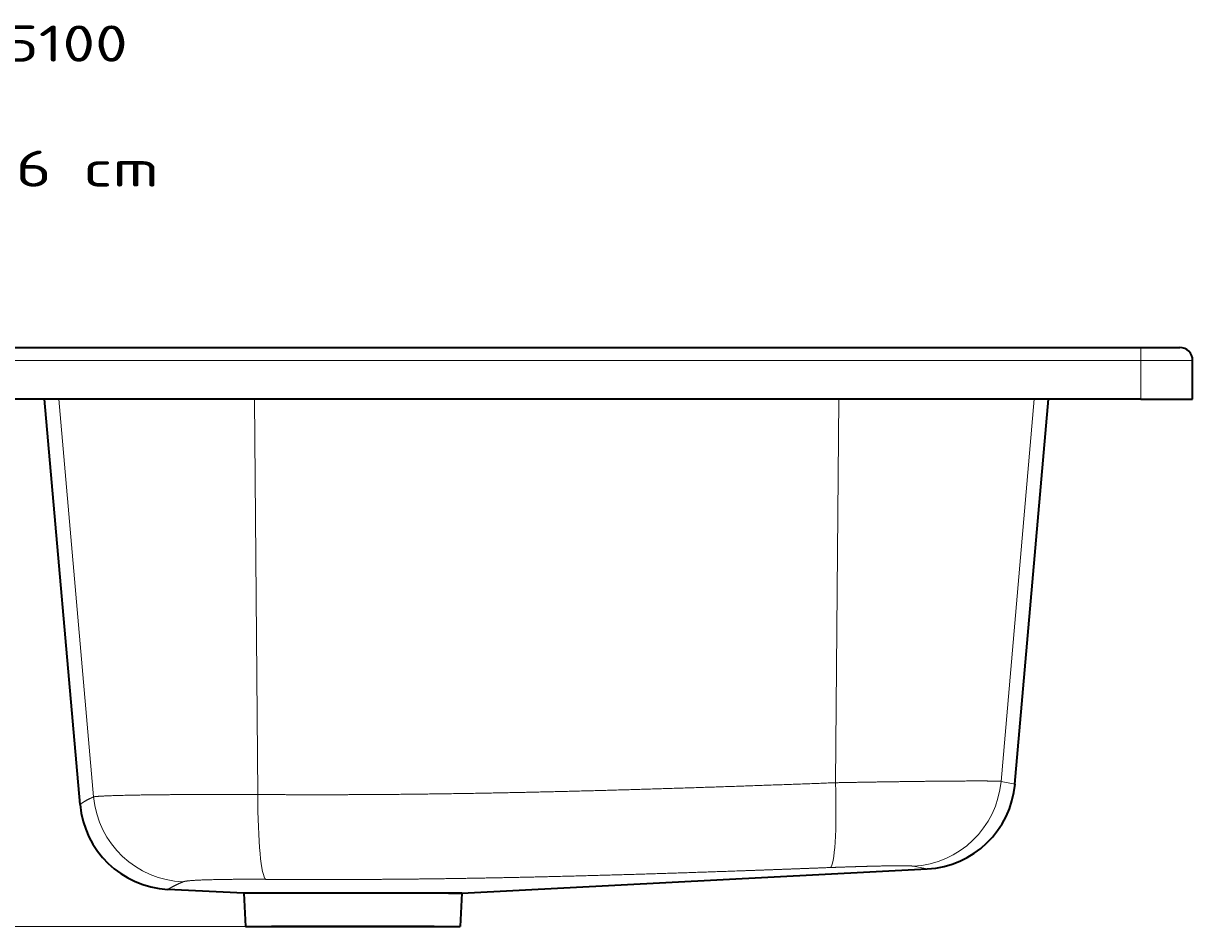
# Model space of a CAD drawing. Extents: x -158 to 1212, y 31 to 1079.
# Tile 11 of 11: x 711 to 1164, y 730 to 1079. Entities that reach past the tile are written whole.
import ezdxf
from ezdxf.enums import TextEntityAlignment as Align

# ---------------------------------------------------------------- set-up
doc = ezdxf.new("R2010")
doc.units = 0
doc.layers.get('0').update_dxf_attribs({"lineweight": 13})
doc.styles.get("Standard").update_dxf_attribs({"font": 'isocp.shx'})
doc.dimstyles.get("Standard").update_dxf_attribs({"dimtxt": 2.5, "dimasz": 2.5, "dimexe": 1.25, "dimexo": 0.625, "dimtad": 1, "dimcen": 2.5, "dimadec": 0, "dimazin": 0, "dimtfac": 1, "dimtmove": 0, "dimatfit": 0, "dimfxl": 0, "dimarcsym": 0})

# ---------------------------------------------------------------- blocks, each defined once
blk = doc.blocks.new('*D')
at = {"color": 7, "lineweight": 13}
for p, q in [((21.76, 953.92), (-143.39, 953.92)), ((-141.39, 729.92), (-141.39, 953.92)), ((21.76, 953.92), (-41.54, 953.92)), ((-39.54, 879.62), (-39.54, 953.92)), ((21.76, 933.92), (-41.54, 933.92)), ((805.26, 729.92), (-143.39, 729.92)), ((3.76, 512.62), (3.76, 630.94)), ((1163.76, 512.62), (1163.76, 630.94)), ((3.76, 628.94), (1163.76, 628.94)), ((583.76, 323.57), (583.76, 576.23)), ((838.76, 323.57), (838.76, 577.11)), ((838.76, 323.57), (838.76, 576.23)), ((838.76, 575.11), (1163.76, 575.11)), ((1163.76, 512.62), (1163.76, 577.11)), ((583.76, 574.23), (838.76, 574.23)), ((21.76, 530.62), (-79.3, 530.62)), ((-77.3, 30.62), (-77.3, 530.62)), ((815.15, 259.76), (920.78, 353.11)), ((21.76, 30.62), (-79.3, 30.62))]:
    blk.add_line(p, q, dxfattribs=at)
for points in [[(-140.88, 951.99), (-141.39, 953.92), (-141.91, 951.99)], [(-39.02, 951.99), (-39.54, 953.92), (-40.06, 951.99)], [(-40.06, 935.86), (-39.54, 933.92), (-39.02, 935.86)], [(-141.91, 731.86), (-141.39, 729.92), (-140.88, 731.86)], [(5.69, 629.45), (3.76, 628.94), (5.69, 628.42)], [(1161.82, 628.42), (1163.76, 628.94), (1161.82, 629.45)], [(585.69, 574.74), (583.76, 574.23), (585.69, 573.71)], [(836.82, 573.71), (838.76, 574.23), (836.82, 574.74)], [(840.69, 575.63), (838.76, 575.11), (840.69, 574.59)], [(1161.82, 574.59), (1163.76, 575.11), (1161.82, 575.63)], [(-76.79, 528.69), (-77.3, 530.62), (-77.82, 528.69)], [(861.25, 299.82), (862.36, 301.48), (860.57, 300.59)], [(816.26, 261.43), (815.15, 259.76), (816.94, 260.65)], [(-77.82, 32.55), (-77.3, 30.62), (-76.79, 32.55)]]:
    blk.add_lwpolyline(points, dxfattribs=at)
for s, rotation, p, p2 in [('20', 90, (-41.54, 879.62), (-41.54, 906.7)), ('224', 90, (-143.39, 820.91), (-143.39, 862.94)), ('63', 41.4687, (899.15, 336.67), (919.45, 354.61)), ('%%c', 41.4687, (890.71, 329.21), (898.41, 336.01)), ('500', 90, (-79.3, 259.61), (-79.3, 301.64))]:
    blk.add_text(s, height=14, rotation=rotation, dxfattribs=at).set_placement(p, p2, align=Align.FIT)
for s, p, p2 in [('1160', (555.27, 630.94), (612.24, 630.94)), ('255', (690.24, 576.23), (732.27, 576.23)), ('325', (980.24, 577.11), (1022.27, 577.11))]:
    blk.add_text(s, height=14, dxfattribs=at).set_placement(p, p2, align=Align.FIT)
blk = doc.blocks.new('BLOCK47')
at = {"color": 7, "lineweight": 13}
for s, p, p2 in [('Genius - 5100', (590, 110.57), (747.87, 110.57)), ('Lavelli', (590, 86.39), (675.01, 86.39)), ('Lavello 116 cm', (590, 62.2), (760.02, 62.2))]:
    blk.add_text(s, height=14, dxfattribs=at).set_placement(p, p2, align=Align.FIT)
blk = doc.blocks.new('BLOCK48')
at = {"color": 7, "lineweight": 35}
for p, q in [((20, 0), (1140, 0)), ((1140, -20), (20, -20)), ((729.43, -176.86), (715.71, -20)), ((1091.26, -168.96), (1104.29, -20)), ((1140, -20), (1160, -20)), ((877.17, -211.21), (1057.28, -201.77)), ((792.83, -211.21), (763.41, -209.67)), ((872.01, -211.21), (792.83, -211.21)), ((793.5, -224), (876.5, -224)), ((866.5, -224), (803.5, -224))]:
    blk.add_line(p, q, dxfattribs=at)
at = {"color": 7, "lineweight": 35, "ltscale": 0.375}
for p, q in [((1140, 0), (1155, 0)), ((1160, -20), (1160, -5))]:
    blk.add_line(p, q, dxfattribs=at)
at = {"color": 7, "lineweight": 13, "ltscale": 0.125}
blk.add_line((1140, 0), (1140, -5), dxfattribs=at)
at = {"color": 7, "lineweight": 13}
for p, q in [((1140, -5), (20, -5)), ((1140, -5), (1160, -5)), ((734.67, -173.9), (721.27, -20)), ((798.22, -172.98), (796.91, -20)), ((1021.82, -168.42), (1023.09, -20)), ((1085.86, -167.89), (1098.73, -20))]:
    blk.add_line(p, q, dxfattribs=at)
at = {"color": 7, "lineweight": 13, "ltscale": 0.375}
blk.add_line((1140, -20), (1140, -5), dxfattribs=at)
at = {"color": 7, "lineweight": 35, "ltscale": 0.32009}
for p, q in [((792.83, -211.21), (793.5, -224)), ((877.17, -211.21), (876.5, -224))]:
    blk.add_line(p, q, dxfattribs=at)
at = {"color": 7, "lineweight": 35, "ltscale": 0.12905}
for p, q in [((872.01, -211.21), (877.17, -211.21)), ((877.17, -211.21), (872.01, -211.21))]:
    blk.add_line(p, q, dxfattribs=at)
at = {"color": 7, "lineweight": 35}
for centre, radius, start, end in [((1155, -5), 5, 360, 450), ((1055.4, -165.82), 36, 273, 355), ((765.29, -173.72), 36, 185, 267)]:
    blk.add_arc(centre, radius, start, end, dxfattribs=at)
at = {"color": 7, "lineweight": 13}
for centre, radius, start, end in [((1022.2, -502.39), 340.51, 78.2989, 79.226), ((980.25, -577.26), 383.3, 78.4064, 79.2343), ((980.25, -577.26), 383.31, 78.4064, 79.2343)]:
    blk.add_arc(centre, radius, start, end, dxfattribs=at)
for centre, major_axis, ratio, start_param, end_param in [((1018.31, -165.28), (1.39, -35.97), 0.094444, 0.031935, 1.479792), ((1050.16, -164.75), (-6.89, -35.34), 0.995189, 0.24046, 1.675134), ((770.36, -170.77), (14.7, -32.86), 0.994682, 4.38127, 5.833745), ((801.73, -169.85), (-0.26, -36), 0.09724, 4.800378, 6.232005)]:
    blk.add_ellipse(centre, major_axis=major_axis, ratio=ratio, start_param=start_param, end_param=end_param, dxfattribs=at)
for points, knots in [([(798.22, -172.98), (811.38, -173.08), (824.48, -173.1), (837.54, -173.06), (859.72, -172.89), (882.23, -172.53), (891.43, -172.36), (900.68, -172.17), (910, -171.95)], [0, 0, 0, 0, 0, 0, 94.358762, 94.358762, 94.358762, 158.770179, 158.770179, 158.770179, 158.770179, 158.770179, 158.770179]), ([(1021.82, -168.42), (1021.89, -168.42), (1021.96, -168.42), (1022.03, -168.42), (1022.16, -168.41), (1022.3, -168.41), (1022.37, -168.41), (1033.43, -168.2), (1044.42, -168.02), (1055.04, -167.88), (1067.75, -167.75), (1077.16, -167.74), (1079.1, -167.74), (1080.8, -167.75), (1082.21, -167.77)], [0, 0, 0, 0, 0, 0, 0.509262, 0.509262, 0.509262, 1.018524, 1.018524, 1.018524, 84.012971, 84.012971, 84.012971, 108.491688, 108.491688, 108.491688, 108.491688, 108.491688, 108.491688]), ([(729.43, -176.86), (729.43, -176.86), (729.43, -176.86), (729.63, -176.7), (729.72, -176.64), (729.83, -176.55), (729.96, -176.45), (730.41, -176.14), (731.13, -175.67), (731.71, -175.33), (732.65, -174.83), (733.87, -174.26), (734.12, -174.14), (734.39, -174.03), (734.67, -173.9)], [0, 0, 0, 0, 0, 0, 0.25648, 0.25648, 0.25648, 28.42604, 28.42604, 28.42604, 73.645651, 73.645651, 73.645651, 85.025518, 85.025518, 85.025518, 85.025518, 85.025518, 85.025518]), ([(734.67, -173.9), (734.67, -173.9), (734.68, -173.9), (734.69, -173.9), (734.7, -173.9), (734.71, -173.89), (734.72, -173.89), (735.41, -173.75), (736.88, -173.63), (739.02, -173.52), (746.53, -173.25), (757.43, -173.08), (765.25, -173.01), (776.58, -172.96), (788.41, -172.96), (791.67, -172.97), (794.94, -172.97), (798.22, -172.98)], [0, 0, 0, 0, 0, 0, 0.362934, 0.362934, 0.362934, 0.725868, 0.725868, 0.725868, 37.128086, 37.128086, 37.128086, 102.625616, 102.625616, 102.625616, 127.131918, 127.131918, 127.131918, 127.131918, 127.131918, 127.131918]), ([(1019.81, -201.23), (1008.74, -201.66), (997.67, -202.07), (986.61, -202.47), (964.7, -203.23), (942.93, -203.91), (932.16, -204.22), (921.48, -204.51), (910.86, -204.76)], [0, 0, 0, 0, 0, 0, 78.353007, 78.353007, 78.353007, 155.568927, 155.568927, 155.568927, 155.568927, 155.568927, 155.568927]), ([(1050.01, -200.58), (1048.41, -200.54), (1046.08, -200.54), (1043.13, -200.57), (1037.91, -200.66), (1032.02, -200.82), (1029.82, -200.89), (1026.53, -200.99), (1023.18, -201.11), (1022.15, -201.14), (1021.06, -201.19), (1019.97, -201.23), (1019.95, -201.23), (1019.91, -201.23), (1019.87, -201.23), (1019.85, -201.23), (1019.83, -201.23), (1019.81, -201.23)], [0, 0, 0, 0, 0, 0, 38.991355, 38.991355, 38.991355, 61.184795, 61.184795, 61.184795, 71.499035, 71.499035, 71.499035, 71.691218, 71.691218, 71.691218, 71.883401, 71.883401, 71.883401, 71.883401, 71.883401, 71.883401]), ([(769.39, -206.72), (768.23, -207.2), (767.24, -207.65), (766.41, -208.05), (765.24, -208.65), (764.46, -209.08), (764.2, -209.23), (763.98, -209.35), (763.81, -209.44), (763.41, -209.67), (763.41, -209.67), (763.41, -209.67)], [0, 0, 0, 0, 0, 0, 44.891359, 44.891359, 44.891359, 78.34935, 78.34935, 78.34935, 78.814791, 78.814791, 78.814791, 78.814791, 78.814791, 78.814791]), ([(801.29, -205.8), (796.52, -205.76), (791.8, -205.76), (787.24, -205.79), (779.67, -205.91), (773.94, -206.15), (771.85, -206.29), (770.34, -206.45), (769.61, -206.65), (769.57, -206.66), (769.51, -206.67), (769.46, -206.69), (769.44, -206.7), (769.41, -206.71), (769.39, -206.72)], [0, 0, 0, 0, 0, 0, 45.096564, 45.096564, 45.096564, 81.582402, 81.582402, 81.582402, 83.290625, 83.290625, 83.290625, 85.036277, 85.036277, 85.036277, 85.036277, 85.036277, 85.036277]), ([(910.86, -204.76), (901.73, -204.98), (892.65, -205.18), (883.64, -205.35), (868.11, -205.6), (852.72, -205.76), (846.16, -205.81), (833.29, -205.88), (820.46, -205.89), (814.08, -205.87), (807.69, -205.84), (801.29, -205.8)], [0, 0, 0, 0, 0, 0, 63.490513, 63.490513, 63.490513, 110.052487, 110.052487, 110.052487, 156.113634, 156.113634, 156.113634, 156.113634, 156.113634, 156.113634])]:
    blk.add_open_spline(points, degree=5, knots=knots, dxfattribs=at)
for points in [[(910, -171.95), (931.89, -171.44), (954.13, -170.8), (976.71, -170.06), (999.26, -169.26), (1021.82, -168.42)], [(1082.21, -167.77), (1083.31, -167.79), (1084.24, -167.8), (1084.98, -167.83), (1085.52, -167.86), (1085.86, -167.89)], [(1051.85, -200.7), (1051.68, -200.67), (1051.41, -200.64), (1051.04, -200.62), (1050.57, -200.6), (1050.01, -200.58)]]:
    blk.add_open_spline(points, degree=5, dxfattribs=at)

msp = doc.modelspace()

# ---------------------------------------------------------------- block references
at = {"lineweight": 0}
for name in ['BLOCK47', 'BLOCK48']:
    msp.add_blockref(name, (3.755, 953.924), dxfattribs=at)

# ---------------------------------------------------------------- dimensions: what is measured, and where the dimension line sits
at = {"color": 0, "lineweight": 0}
for base, p1, p2, angle, middle, dimtype in [((-77.303, 530.623), (23.755, 30.623), (23.755, 530.623), 90, (-77.303, 280.623), 161), ((3.755, 628.937), (1163.755, 510.623), (3.755, 510.623), 180, (583.755, 628.937), 161), ((583.755, 574.226), (838.755, 321.573), (583.755, 321.573), 180, (711.255, 574.226), 161), ((838.755, 575.109), (1163.755, 510.623), (838.755, 321.573), 179.99905, (1001.255, 575.109), 160), ((-141.393, 729.924), (23.755, 953.924), (807.255, 729.924), 269.99857, (-141.393, 841.924), 160), ((-39.54, 933.924), (23.755, 953.924), (23.755, 933.924), 269.99857, (-39.54, 893.161), 160)]:
    dim = msp.add_linear_dim(base=base, p1=p1, p2=p2, angle=angle, dimstyle='Standard', dxfattribs=at)
    dim.commit()
    dim.dimension.update_dxf_attribs({"geometry": '*D', "text_midpoint": middle, "dimtype": dimtype})
dim = msp.add_diameter_dim_2p(p1=(815.152, 259.763), p2=(862.359, 301.482), dimstyle='Standard', dxfattribs=at)
dim.commit()
dim.dimension.update_dxf_attribs({"geometry": '*D', "text_midpoint": (906.406, 340.409), "dimtype": 163})

doc.saveas('drawing.dxf')
